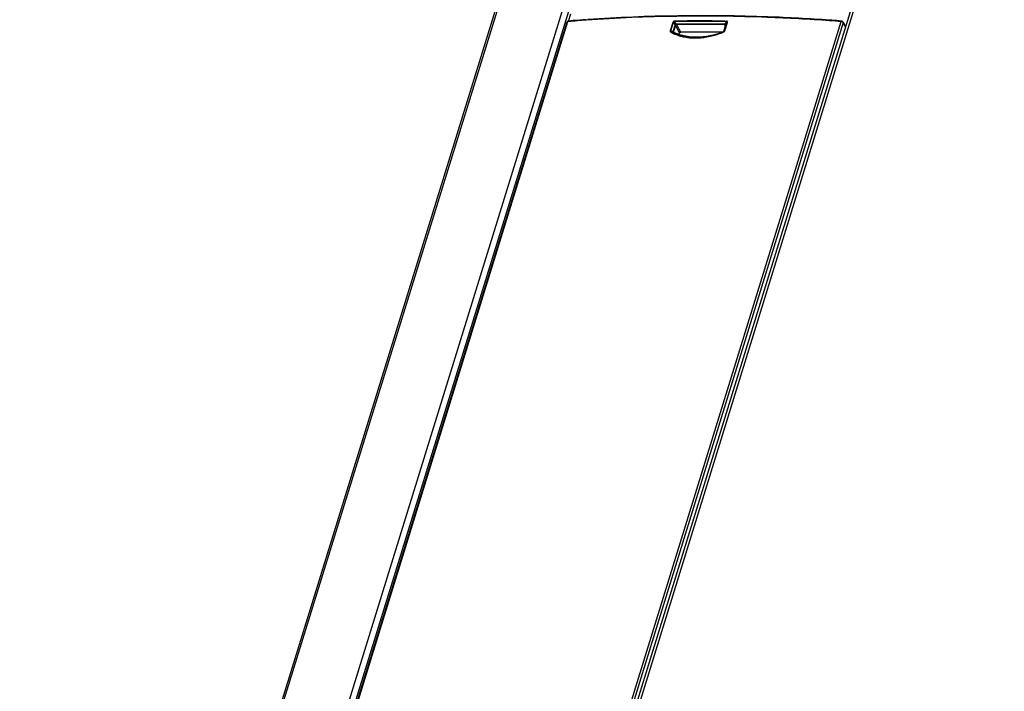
# Model space of a CAD drawing. Header units: millimetres. Extents: x 0 to 594, y 0 to 420.
# Tile 27 of 40: x 509 to 531, y 169 to 184. Entities that reach past the tile are written whole.
import ezdxf

# ---------------------------------------------------------------- set-up
doc = ezdxf.new("R2010")
doc.units = ezdxf.units.MM
doc.header["$LTSCALE"] = 32.67
doc.layers.get('0').update_dxf_attribs({"linetype": 'CONTINUOUS'})

msp = doc.modelspace()

# ---------------------------------------------------------------- linework, layer by layer
at = {"color": 7, "linetype": 'CONTINUOUS'}
for p, q in [((523.4892, 195.6542), (509.3864, 150.0175)), ((517.2697, 150.0108), (531.1364, 194.8833)), ((521.5498, 183.8591), (521.5989, 184.018)), ((521.5124, 183.8367), (511.0586, 150.0083)), ((521.5945, 183.865), (521.544, 183.8609)), ((521.6135, 183.8665), (521.5945, 183.865)), ((521.6435, 183.8689), (521.6135, 183.8665)), ((521.6624, 183.8704), (521.6435, 183.8689)), ((525.0037, 183.7804), (525.0085, 183.764)), ((525.007, 183.7799), (525.0159, 183.7754)), ((525.0215, 183.7678), (525.0215, 183.7615)), ((527.3565, 183.8785), (527.3335, 183.8801)), ((527.3778, 183.877), (527.3565, 183.8785)), ((527.6323, 183.839), (527.6863, 183.7363)), ((523.8774, 183.6153), (523.8774, 183.6154)), ((524.0002, 183.576), (524.0052, 183.592))]:
    msp.add_line(p, q, dxfattribs=at)
at = {"color": 9, "linetype": 'CONTINUOUS'}
for p, q in [((523.5413, 195.6803), (509.4385, 150.0436)), ((510.889, 150.0436), (524.7569, 194.9202)), ((524.8768, 194.8506), (511.011, 149.981)), ((531.2027, 194.9202), (517.3348, 150.0436)), ((511.0804, 150.0213), (521.5338, 183.8485)), ((517.1351, 150.0212), (527.5888, 183.8495)), ((527.6334, 183.8259), (517.1791, 149.9958)), ((521.5198, 183.8454), (521.5124, 183.8367)), ((521.5341, 183.8495), (521.5198, 183.8454)), ((521.5444, 183.8494), (521.5338, 183.8485)), ((523.8577, 183.8307), (523.7988, 183.6402)), ((523.8689, 183.828), (523.8101, 183.6376)), ((523.8679, 183.6303), (523.9106, 183.7688)), ((523.8689, 183.828), (523.9106, 183.7688)), ((523.9166, 183.7597), (523.8759, 183.6278)), ((523.9379, 183.7889), (523.8967, 183.8476)), ((523.9166, 183.7597), (524.0052, 183.592)), ((523.9986, 183.6789), (523.945, 183.7804)), ((525.0232, 183.7688), (524.9805, 183.6303)), ((525.0013, 183.6376), (525.0601, 183.828)), ((525.0438, 183.8476), (525.0073, 183.7889)), ((525.0077, 183.8592), (525.0451, 183.8586)), ((525.0225, 183.8479), (525.0078, 183.8481)), ((525.0099, 183.6402), (525.0688, 183.8307)), ((525.0438, 183.8476), (525.0225, 183.8479)), ((525.0232, 183.7688), (525.0601, 183.828)), ((527.6072, 183.8454), (527.5888, 183.8495)), ((527.5968, 183.8609), (527.5969, 183.8609)), ((527.6324, 183.8388), (527.6323, 183.839)), ((527.687, 183.7221), (527.6334, 183.8259)), ((523.8816, 183.6171), (523.8759, 183.6278)), ((524.034, 183.6118), (523.9986, 183.6789))]:
    msp.add_line(p, q, dxfattribs=at)
for points in [[(521.5341, 183.8495), (521.5392, 183.8586), (521.5439, 183.8609)], [(523.8978, 183.8586), (523.8805, 183.8553), (523.8657, 183.845), (523.8577, 183.8307)], [(523.8689, 183.828), (523.8653, 183.8295), (523.8614, 183.8304), (523.8577, 183.8307)], [(523.8689, 183.828), (523.873, 183.8399), (523.8836, 183.8473), (523.8967, 183.8476)], [(523.8967, 183.8476), (523.8966, 183.8515), (523.897, 183.8553), (523.8978, 183.8586)], [(523.9379, 183.7889), (523.9261, 183.7852), (523.9165, 183.778), (523.9108, 183.7685)], [(523.9166, 183.7597), (523.9237, 183.7691), (523.9324, 183.7755), (523.945, 183.7804)], [(525.0231, 183.7685), (525.0233, 183.7783), (525.0176, 183.7854), (525.0073, 183.7889)], [(525.0438, 183.8476), (525.0439, 183.8515), (525.0443, 183.8552), (525.0451, 183.8586)], [(525.0438, 183.8476), (525.056, 183.8472), (525.062, 183.8396), (525.0601, 183.828)], [(525.0688, 183.8307), (525.0696, 183.8448), (525.0609, 183.8552), (525.0451, 183.8586)], [(525.0601, 183.828), (525.0623, 183.8295), (525.0653, 183.8304), (525.0688, 183.8307)], [(527.5888, 183.8495), (527.593, 183.8586), (527.5968, 183.8609)], [(527.6332, 183.8253), (527.6232, 183.8367), (527.6072, 183.8454)], [(527.6332, 183.8253), (527.6331, 183.8371), (527.6324, 183.8388)], [(523.7988, 183.6402), (523.7978, 183.6311), (523.8005, 183.6241), (523.8068, 183.6186)], [(523.8101, 183.6376), (523.8064, 183.639), (523.8026, 183.6399), (523.7988, 183.6402)], [(523.8155, 183.6231), (523.8126, 183.6225), (523.8096, 183.621), (523.8068, 183.6186)], [(523.8155, 183.6231), (523.8104, 183.6269), (523.8086, 183.6318), (523.8101, 183.6376)], [(523.8682, 183.6303), (523.8678, 183.6241), (523.8697, 183.6193), (523.8739, 183.6156)], [(523.8774, 183.6154), (523.8759, 183.6194), (523.8759, 183.6279)], [(525.0013, 183.6376), (524.9987, 183.632), (524.9938, 183.627), (524.9868, 183.6231)], [(524.9868, 183.6231), (524.9869, 183.6225), (524.9874, 183.621), (524.9883, 183.6186)], [(524.9883, 183.6186), (524.9994, 183.6251), (525.006, 183.6321), (525.0099, 183.6402)], [(525.0013, 183.6376), (525.0035, 183.639), (525.0064, 183.6399), (525.0099, 183.6402)]]:
    msp.add_lwpolyline(points, dxfattribs=at)
at = {"color": 7, "linetype": 'CONTINUOUS'}
for points in [[(523.9096, 183.7655), (523.9125, 183.7638), (523.9149, 183.7618), (523.9166, 183.7597)], [(523.9379, 183.7889), (523.939, 183.7856), (523.9403, 183.7825), (523.9418, 183.7799)], [(525.0037, 183.7807), (525.003, 183.783), (525.0024, 183.7861), (525.0021, 183.7892)], [(525.0159, 183.7754), (525.0211, 183.7689), (525.0215, 183.7678)], [(523.8689, 183.6337), (523.8721, 183.6318), (523.8744, 183.6298), (523.8759, 183.6278)], [(523.8785, 183.6143), (523.8779, 183.6146), (523.8776, 183.615), (523.8774, 183.6153)], [(524.0052, 183.592), (524.0112, 183.6018), (524.0216, 183.609), (524.034, 183.6118)], [(524.9653, 183.6156), (524.9721, 183.6193), (524.977, 183.624), (524.9803, 183.6303)]]:
    msp.add_lwpolyline(points, dxfattribs=at)
at = {"color": 9, "linetype": 'CONTINUOUS'}
for centre, radius, start, end in [((524.4354, 148.5172), 35.4502, 94.0274, 94.67766), ((524.4671, 146.0701), 37.7818, 89.99837, 90.86504), ((524.4713, 145.6815), 38.1814, 89.19511, 90.86068), ((524.4728, 145.6167), 38.1766, 90.00307, 90.8034), ((524.4744, 145.6493), 38.1348, 89.20465, 90.79535), ((524.4672, 145.2517), 38.6002, 89.19758, 89.99864), ((524.4669, 144.8232), 38.9701, 89.2048, 89.99426), ((524.2152, 139.4121), 44.5643, 85.65887, 85.98853), ((524.1701, 184.2247), 0.7066, 239.05728, 244.28192), ((524.2469, 186.8869), 3.2786, 262.34245, 262.68412), ((524.2415, 184.3656), 0.856, 240.15425, 244.05981), ((524.2389, 186.8239), 3.2151, 262.683, 263.37246), ((524.3201, 184.6121), 1.1229, 253.53319, 255.07486), ((524.3136, 184.5448), 1.0494, 252.8626, 254.61423), ((524.3356, 184.6703), 1.1831, 255.07882, 258.60947), ((524.3265, 184.593), 1.0994, 254.62957, 258.27421), ((524.1674, 185.6833), 2.2218, 286.99218, 290.99451), ((524.2924, 185.3004), 1.8154, 289.68974, 291.65325), ((524.2944, 185.2954), 1.8099, 291.65339, 292.49101), ((524.077, 185.9263), 2.4811, 290.93291, 291.54781), ((524.8044, 184.1698), 0.5675, 288.07604, 290.30113)]:
    msp.add_arc(centre, radius, start, end, dxfattribs=at)
at = {"color": 7, "linetype": 'CONTINUOUS'}
for centre, radius, start, end in [((524.349, 149.6911), 34.2847, 94.04779, 94.4944), ((524.3667, 141.3058), 42.6775, 85.65922, 85.95414), ((524.3178, 184.4726), 0.9657, 250.22709, 251.47182), ((524.5433, 145.9186), 37.6967, 89.36415, 90.77419)]:
    msp.add_arc(centre, radius, start, end, dxfattribs=at)
at = {"color": 9, "linetype": 'CONTINUOUS'}
for points, knots in [([(527.3327, 183.8672), (526.8734, 183.8994), (525.0795, 183.9973), (523.2783, 183.9738), (521.9456, 183.8799)], [0, 0, 0, 0, 0.2563248, 1, 1, 1, 1]), ([(524.1019, 183.5105), (524.1574, 183.4993), (524.3963, 183.4682), (524.6411, 183.505), (524.8167, 183.5585)], [0, 0, 0, 0, 0.2356718, 1, 1, 1, 1]), ([(524.1031, 183.5166), (524.1652, 183.5037), (524.4342, 183.4709), (524.7094, 183.5216), (524.9041, 183.5912)], [0, 0, 0, 0, 0.2346958, 1, 1, 1, 1])]:
    msp.add_open_spline(points, degree=3, knots=knots, dxfattribs=at)
at = {"color": 7, "linetype": 'CONTINUOUS'}
for points, knots in [([(527.3335, 183.8801), (526.8767, 183.9119), (525.093, 184.0073), (523.3023, 183.9856), (521.977, 183.8937)], [0, 0, 0, 0, 0.2563186, 1, 1, 1, 1]), ([(521.544, 183.8594), (521.5357, 183.859), (521.5208, 183.8588), (521.5118, 183.8424), (521.5141, 183.8373)], [0, 0, 0, 0, 0.5974899, 1, 1, 1, 1]), ([(527.6139, 183.8528), (527.6112, 183.8546), (527.6057, 183.8578), (527.5997, 183.8598), (527.5967, 183.8604)], [0, 0, 0, 0, 0.517655, 1, 1, 1, 1]), ([(527.6295, 183.8372), (527.6275, 183.8402), (527.6227, 183.8459), (527.617, 183.8507), (527.6139, 183.8528)], [0, 0, 0, 0, 0.495513, 1, 1, 1, 1]), ([(524.9618, 183.6143), (524.8939, 183.5881), (524.6314, 183.5048), (524.3447, 183.4833), (524.1455, 183.5217)], [0, 0, 0, 0, 0.2641177, 1, 1, 1, 1]), ([(524.9653, 183.6156), (524.9689, 183.6168), (524.9761, 183.6192), (524.9832, 183.6218), (524.9868, 183.6231)], [0, 0, 0, 0, 0.4957917, 1, 1, 1, 1])]:
    msp.add_open_spline(points, degree=3, knots=knots, dxfattribs=at)
for points in [[(523.8155, 183.6231), (523.8349, 183.6204), (523.8544, 183.618), (523.8739, 183.6156)], [(523.9911, 183.5637), (523.9517, 183.5779), (523.9132, 183.5947), (523.8763, 183.6143)], [(524.1455, 183.5217), (524.1, 183.5305), (524.0549, 183.5421), (524.0109, 183.5569)]]:
    msp.add_open_spline(points, degree=3, dxfattribs=at)
at = {"color": 9, "linetype": 'CONTINUOUS'}
for points in [[(523.8635, 183.588), (523.9079, 183.5666), (523.9545, 183.5493), (524.0018, 183.5353)], [(523.867, 183.5958), (523.9112, 183.5743), (523.9574, 183.5564), (524.0043, 183.5419)]]:
    msp.add_open_spline(points, degree=3, dxfattribs=at)

doc.saveas('drawing.dxf')
